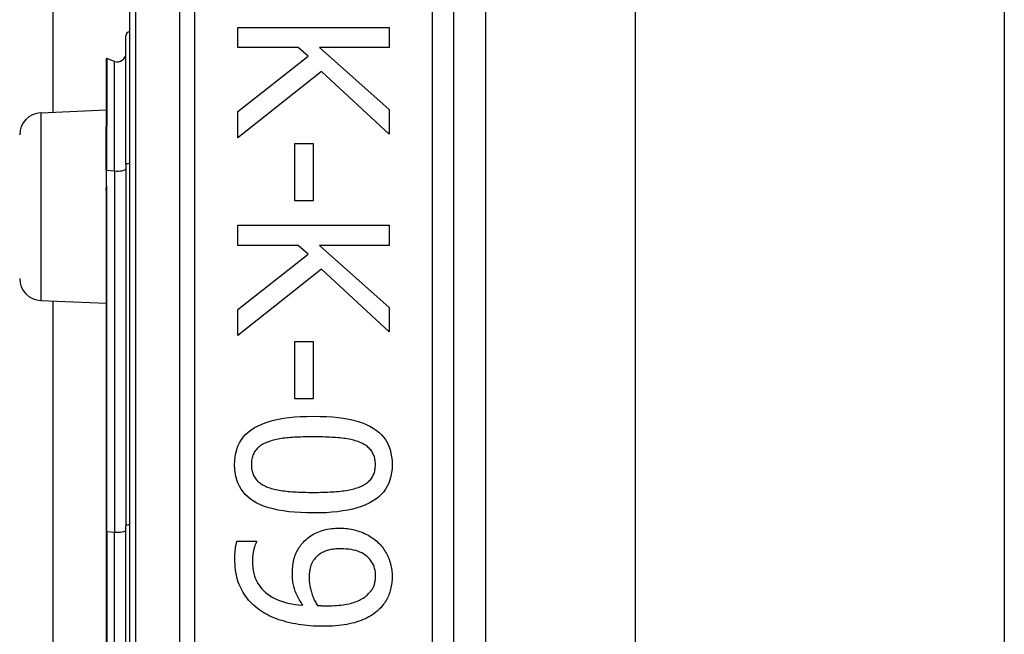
# Model space of a CAD drawing. Header units: inches. Extents: x 4 to 134, y 7 to 73.
# Tile 30 of 88: x 26.923 to 27.82, y 19.981 to 20.541. Entities that reach past the tile are written whole.
import ezdxf

# ---------------------------------------------------------------- set-up
doc = ezdxf.new("R2010")
doc.units = ezdxf.units.IN
doc.header["$MEASUREMENT"] = 0
doc.layers.add('Visible Edges(ANSI)', color=7, linetype='Continuous', lineweight=25)
doc.layers.add('Visible Tangent Edges(ANSI)', color=7, linetype='Continuous', lineweight=25)

msp = doc.modelspace()

# ---------------------------------------------------------------- linework, layer by layer
at = {"layer": 'Visible Edges(ANSI)'}
for p, q in [((26.9534, 20.45638), (26.9534, 33.23597)), ((27.02304, 20.96152), (27.02304, 19.07933)), ((27.31832, 19.27042), (27.31832, 20.77042)), ((27.3471, 20.65035), (27.3471, 19.3905)), ((27.48354, 20.63592), (27.48354, 19.40492)), ((27.81954, 20.63592), (27.81954, 19.40492)), ((27.12161, 20.5337), (27.2594, 20.5337)), ((27.12161, 20.51538), (27.12161, 20.5337)), ((27.2594, 20.5337), (27.2594, 20.51538)), ((27.01979, 20.40865), (27.01979, 20.52599)), ((27.17666, 20.51538), (27.12161, 20.51538)), ((27.1857, 20.50734), (27.17666, 20.51538)), ((27.19609, 20.51538), (27.2594, 20.45888)), ((27.2594, 20.51538), (27.19609, 20.51538)), ((27.00187, 20.50484), (27.00187, 20.44414)), ((27.00922, 20.50272), (27.0024, 20.50521)), ((27.12161, 20.45698), (27.1857, 20.50734)), ((27.19788, 20.49361), (27.12161, 20.4332)), ((27.2594, 20.43655), (27.19788, 20.49361)), ((26.94217, 20.45589), (27.00187, 20.4585)), ((27.2594, 20.45888), (27.2594, 20.43655)), ((27.12161, 20.4332), (27.12161, 20.45698)), ((27.00187, 20.44414), (27.00187, 20.44353)), ((27.00187, 20.40352), (27.00187, 20.44353)), ((27.17353, 20.42784), (27.19028, 20.42784)), ((27.17353, 20.37569), (27.17353, 20.42784)), ((27.19028, 20.42784), (27.19028, 20.37569)), ((27.01979, 20.40865), (27.01979, 20.07978)), ((27.00187, 20.40352), (27.00187, 20.39071)), ((27.00187, 20.39071), (27.00187, 20.38501)), ((27.00187, 20.38501), (27.00187, 20.07458)), ((27.19028, 20.37569), (27.17353, 20.37569)), ((27.12161, 20.35347), (27.2594, 20.35347)), ((27.12161, 20.33515), (27.12161, 20.35347)), ((27.2594, 20.35347), (27.2594, 20.33515)), ((27.17666, 20.33515), (27.12161, 20.33515)), ((27.1857, 20.32711), (27.17666, 20.33515)), ((27.19609, 20.33515), (27.2594, 20.27865)), ((27.2594, 20.33515), (27.19609, 20.33515)), ((27.12161, 20.27675), (27.1857, 20.32711)), ((27.19788, 20.31338), (27.12161, 20.25297)), ((27.2594, 20.25632), (27.19788, 20.31338)), ((26.94217, 20.28496), (27.00187, 20.28235)), ((26.9534, 19.75638), (26.9534, 20.28447)), ((27.12161, 20.25297), (27.12161, 20.27675)), ((27.2594, 20.27865), (27.2594, 20.25632)), ((27.17353, 20.24761), (27.19028, 20.24761)), ((27.17353, 20.19546), (27.17353, 20.24761)), ((27.19028, 20.24761), (27.19028, 20.19546)), ((27.19028, 20.19546), (27.17353, 20.19546)), ((27.00187, 20.07458), (27.00187, 19.96627)), ((27.01979, 19.96107), (27.01979, 20.07978)), ((27.12083, 20.06559), (27.13858, 20.06559)), ((27.13858, 20.06559), (27.13858, 20.0647))]:
    msp.add_line(p, q, dxfattribs=at)
at = {"layer": 'Visible Edges(ANSI)', "flags": 128}
for points in [[(27.11871, 20.13538), (27.11883, 20.1391), (27.1192, 20.14264), (27.11981, 20.14602), (27.12067, 20.14922), (27.12178, 20.15226), (27.12313, 20.15514), (27.12473, 20.15784), (27.12657, 20.16037), (27.12866, 20.16274), (27.131, 20.16494), (27.13358, 20.16697), (27.1364, 20.16883), (27.13948, 20.17053), (27.14282, 20.17209), (27.14642, 20.17349), (27.15027, 20.17475), (27.15438, 20.17586), (27.15875, 20.17683), (27.16338, 20.17764), (27.16827, 20.17831), (27.17341, 20.17883), (27.17881, 20.1792), (27.18448, 20.17942), (27.19039, 20.17949)], [(27.19039, 20.17949), (27.19647, 20.17942), (27.20227, 20.17919), (27.20779, 20.17882), (27.21303, 20.17829), (27.21799, 20.17762), (27.22268, 20.1768), (27.22709, 20.17583), (27.23121, 20.1747), (27.23506, 20.17343), (27.23864, 20.17201), (27.24193, 20.17044), (27.24494, 20.16872), (27.2477, 20.16684), (27.25021, 20.1648), (27.25249, 20.16259), (27.25453, 20.16022), (27.25632, 20.15769), (27.25788, 20.155), (27.2592, 20.15214), (27.26028, 20.14911), (27.26112, 20.14593), (27.26172, 20.14258), (27.26208, 20.13906), (27.2622, 20.13538)], [(27.14885, 20.15604), (27.14769, 20.15558), (27.14656, 20.15509), (27.14549, 20.15456), (27.14446, 20.154), (27.14347, 20.15341), (27.14253, 20.15279), (27.14164, 20.15214), (27.14079, 20.15145), (27.13999, 20.15073), (27.13923, 20.14999), (27.13852, 20.14921), (27.13786, 20.14839), (27.13724, 20.14754), (27.13668, 20.14665), (27.13617, 20.14572), (27.13572, 20.14474), (27.13531, 20.14372), (27.13497, 20.14266), (27.13467, 20.14155), (27.13443, 20.1404), (27.13424, 20.13921), (27.13411, 20.13798), (27.13403, 20.1367), (27.134, 20.13538)], [(27.19039, 20.16073), (27.18801, 20.16073), (27.18569, 20.16071), (27.18344, 20.16068), (27.18125, 20.16063), (27.17913, 20.16058), (27.17708, 20.16051), (27.17509, 20.16043), (27.17317, 20.16034), (27.17132, 20.16023), (27.16953, 20.16011), (27.16782, 20.15998), (27.16616, 20.15984), (27.16456, 20.15968), (27.16298, 20.15949), (27.16144, 20.15927), (27.15992, 20.15902), (27.15844, 20.15875), (27.15698, 20.15844), (27.15555, 20.15811), (27.15415, 20.15775), (27.15278, 20.15737), (27.15144, 20.15695), (27.15014, 20.15651), (27.14885, 20.15604)], [(27.23238, 20.15593), (27.23118, 20.15638), (27.22993, 20.15681), (27.22863, 20.15721), (27.22728, 20.15759), (27.22588, 20.15795), (27.22442, 20.15828), (27.22292, 20.15858), (27.22136, 20.15886), (27.21976, 20.15911), (27.2181, 20.15934), (27.21639, 20.15955), (27.21463, 20.15973), (27.21282, 20.15989), (27.21098, 20.16003), (27.20909, 20.16017), (27.20717, 20.16029), (27.20521, 20.16039), (27.20321, 20.16048), (27.20117, 20.16056), (27.19909, 20.16062), (27.19698, 20.16067), (27.19482, 20.1607), (27.19263, 20.16073), (27.19039, 20.16073)], [(27.2469, 20.13538), (27.24687, 20.13665), (27.2468, 20.13788), (27.24667, 20.13907), (27.24649, 20.14022), (27.24627, 20.14133), (27.24599, 20.14241), (27.24566, 20.14344), (27.24528, 20.14444), (27.24486, 20.1454), (27.24438, 20.14633), (27.24385, 20.14721), (27.24327, 20.14806), (27.24264, 20.14887), (27.24196, 20.14966), (27.24123, 20.15041), (27.24045, 20.15114), (27.23961, 20.15184), (27.23873, 20.15251), (27.2378, 20.15315), (27.23682, 20.15377), (27.23578, 20.15435), (27.2347, 20.15491), (27.23357, 20.15543), (27.23238, 20.15593)], [(27.19051, 20.09139), (27.18446, 20.09146), (27.1787, 20.09169), (27.1732, 20.09206), (27.16798, 20.09259), (27.16303, 20.09326), (27.15836, 20.09408), (27.15396, 20.09505), (27.14984, 20.09618), (27.14598, 20.09745), (27.1424, 20.09887), (27.1391, 20.10044), (27.13607, 20.10216), (27.1333, 20.10404), (27.13076, 20.10608), (27.12847, 20.10828), (27.12642, 20.11064), (27.12461, 20.11317), (27.12305, 20.11586), (27.12172, 20.11871), (27.12063, 20.12172), (27.11979, 20.12489), (27.11919, 20.12823), (27.11883, 20.13172), (27.11871, 20.13538)], [(27.134, 20.13538), (27.13403, 20.13414), (27.1341, 20.13293), (27.13423, 20.13175), (27.13441, 20.13061), (27.13463, 20.12951), (27.13491, 20.12845), (27.13524, 20.12742), (27.13562, 20.12643), (27.13604, 20.12547), (27.13652, 20.12455), (27.13705, 20.12367), (27.13763, 20.12282), (27.13826, 20.12201), (27.13894, 20.12123), (27.13967, 20.12047), (27.14046, 20.11975), (27.14129, 20.11906), (27.14217, 20.1184), (27.1431, 20.11777), (27.14408, 20.11716), (27.14512, 20.11659), (27.1462, 20.11605), (27.14734, 20.11554), (27.14852, 20.11506)], [(27.2622, 20.13538), (27.26207, 20.13169), (27.2617, 20.12816), (27.26108, 20.1248), (27.26021, 20.12161), (27.25909, 20.11858), (27.25773, 20.11572), (27.25612, 20.11302), (27.25425, 20.1105), (27.25215, 20.10813), (27.24979, 20.10594), (27.24718, 20.10391), (27.24433, 20.10205), (27.24123, 20.10035), (27.23787, 20.09879), (27.23427, 20.09739), (27.23041, 20.09613), (27.2263, 20.09502), (27.22194, 20.09405), (27.21733, 20.09324), (27.21247, 20.09257), (27.20735, 20.09205), (27.20199, 20.09168), (27.19637, 20.09146), (27.19051, 20.09139)], [(27.2326, 20.11517), (27.23375, 20.11565), (27.23485, 20.11616), (27.23591, 20.1167), (27.23692, 20.11726), (27.23788, 20.11786), (27.23879, 20.11848), (27.23965, 20.11913), (27.24047, 20.11981), (27.24124, 20.12052), (27.24196, 20.12126), (27.24264, 20.12203), (27.24327, 20.12282), (27.24385, 20.12365), (27.24438, 20.12452), (27.24486, 20.12543), (27.24528, 20.12638), (27.24566, 20.12736), (27.24599, 20.12839), (27.24627, 20.12946), (27.24649, 20.13056), (27.24667, 20.13171), (27.2468, 20.1329), (27.24687, 20.13412), (27.2469, 20.13538)], [(27.14852, 20.11506), (27.14968, 20.11463), (27.15089, 20.11421), (27.15216, 20.11382), (27.15347, 20.11345), (27.15484, 20.1131), (27.15625, 20.11277), (27.15772, 20.11247), (27.15924, 20.11218), (27.16081, 20.11192), (27.16243, 20.11168), (27.1641, 20.11146), (27.16583, 20.11126), (27.1676, 20.11109), (27.16943, 20.11092), (27.17131, 20.11078), (27.17324, 20.11064), (27.17521, 20.11053), (27.17725, 20.11043), (27.17933, 20.11034), (27.18146, 20.11027), (27.18365, 20.11022), (27.18588, 20.11018), (27.18817, 20.11016), (27.19051, 20.11015)], [(27.19051, 20.11015), (27.19284, 20.11016), (27.19513, 20.11018), (27.19736, 20.11022), (27.19954, 20.11027), (27.20167, 20.11034), (27.20375, 20.11043), (27.20578, 20.11053), (27.20775, 20.11064), (27.20967, 20.11078), (27.21154, 20.11092), (27.21336, 20.11109), (27.21513, 20.11126), (27.21684, 20.11146), (27.21851, 20.11168), (27.22014, 20.11193), (27.22171, 20.11219), (27.22324, 20.11249), (27.22472, 20.1128), (27.22615, 20.11314), (27.22754, 20.1135), (27.22887, 20.11388), (27.23016, 20.11429), (27.23141, 20.11472), (27.2326, 20.11517)], [(27.17945, 20.06258), (27.18042, 20.06378), (27.18143, 20.06494), (27.18248, 20.06604), (27.18358, 20.06709), (27.18471, 20.0681), (27.18589, 20.06905), (27.1871, 20.06996), (27.18836, 20.07082), (27.18966, 20.07162), (27.191, 20.07238), (27.19238, 20.07309), (27.1938, 20.07374), (27.19527, 20.07435), (27.19678, 20.0749), (27.19835, 20.07541), (27.19996, 20.07585), (27.20162, 20.07625), (27.20333, 20.07659), (27.20509, 20.07688), (27.2069, 20.07712), (27.20876, 20.0773), (27.21067, 20.07744), (27.21262, 20.07752), (27.21463, 20.07754)], [(27.21463, 20.07754), (27.21638, 20.07752), (27.21811, 20.07745), (27.21982, 20.07733), (27.2215, 20.07716), (27.22316, 20.07694), (27.22479, 20.07668), (27.22639, 20.07636), (27.22798, 20.076), (27.22953, 20.07559), (27.23107, 20.07514), (27.23257, 20.07463), (27.23406, 20.07408), (27.23551, 20.07349), (27.23693, 20.07285), (27.23831, 20.07219), (27.23966, 20.07149), (27.24098, 20.07075), (27.24226, 20.06998), (27.24351, 20.06917), (27.24473, 20.06832), (27.24591, 20.06744), (27.24705, 20.06653), (27.24816, 20.06558), (27.24924, 20.06459)], [(27.11893, 20.04996), (27.11893, 20.05058), (27.11894, 20.0512), (27.11895, 20.05183), (27.11897, 20.05247), (27.119, 20.05312), (27.11903, 20.05377), (27.11906, 20.05443), (27.1191, 20.0551), (27.11915, 20.05577), (27.1192, 20.05645), (27.11926, 20.05714), (27.11932, 20.05783), (27.11939, 20.05853), (27.11947, 20.05921), (27.11956, 20.05989), (27.11966, 20.06056), (27.11977, 20.06122), (27.11989, 20.06187), (27.12002, 20.06251), (27.12016, 20.06314), (27.12031, 20.06377), (27.12047, 20.06439), (27.12065, 20.06499), (27.12083, 20.06559)], [(27.13858, 20.0647), (27.13836, 20.06429), (27.13814, 20.06385), (27.13792, 20.06337), (27.13771, 20.06285), (27.13749, 20.0623), (27.13728, 20.06171), (27.13708, 20.06109), (27.13687, 20.06043), (27.13667, 20.05974), (27.13646, 20.05901), (27.13627, 20.05824), (27.13607, 20.05744), (27.13588, 20.05662), (27.13571, 20.0558), (27.13556, 20.05498), (27.13542, 20.05415), (27.1353, 20.05333), (27.13519, 20.0525), (27.1351, 20.05167), (27.13503, 20.05084), (27.13497, 20.05001), (27.13493, 20.04918), (27.1349, 20.04834), (27.1349, 20.0475)], [(27.24924, 20.06459), (27.25025, 20.06362), (27.25121, 20.06262), (27.25214, 20.06158), (27.25303, 20.0605), (27.25389, 20.05939), (27.2547, 20.05824), (27.25548, 20.05705), (27.25622, 20.05583), (27.25692, 20.05457), (27.25758, 20.05327), (27.2582, 20.05194), (27.25879, 20.05057), (27.25933, 20.04919), (27.25983, 20.0478), (27.26028, 20.0464), (27.26068, 20.04501), (27.26104, 20.04361), (27.26134, 20.04221), (27.2616, 20.04081), (27.26182, 20.03941), (27.26198, 20.038), (27.2621, 20.03659), (27.26217, 20.03518), (27.2622, 20.03377)], [(27.1713, 20.036), (27.17131, 20.03726), (27.17135, 20.0385), (27.1714, 20.03972), (27.17149, 20.04092), (27.17159, 20.04211), (27.17172, 20.04327), (27.17187, 20.04442), (27.17204, 20.04556), (27.17224, 20.04667), (27.17246, 20.04777), (27.17271, 20.04884), (27.17297, 20.0499), (27.17328, 20.05096), (27.17362, 20.05201), (27.17401, 20.05306), (27.17444, 20.05412), (27.17491, 20.05517), (27.17543, 20.05623), (27.17599, 20.05728), (27.1766, 20.05834), (27.17725, 20.0594), (27.17794, 20.06046), (27.17867, 20.06152), (27.17945, 20.06258)], [(27.21541, 20.05878), (27.21398, 20.05877), (27.21259, 20.05872), (27.21124, 20.05864), (27.20994, 20.05853), (27.20868, 20.05839), (27.20747, 20.05822), (27.20629, 20.05802), (27.20516, 20.05779), (27.20407, 20.05753), (27.20302, 20.05723), (27.20202, 20.05691), (27.20106, 20.05655), (27.20013, 20.05616), (27.19922, 20.05573), (27.19834, 20.05526), (27.19748, 20.05476), (27.19664, 20.05422), (27.19582, 20.05365), (27.19503, 20.05303), (27.19426, 20.05238), (27.19351, 20.05169), (27.19278, 20.05097), (27.19208, 20.0502), (27.1914, 20.0494)], [(27.24712, 20.03388), (27.24706, 20.03575), (27.24689, 20.03755), (27.24661, 20.03929), (27.24621, 20.04096), (27.24571, 20.04257), (27.24508, 20.04411), (27.24435, 20.04559), (27.2435, 20.04701), (27.24254, 20.04836), (27.24146, 20.04965), (27.24027, 20.05087), (27.23897, 20.05203), (27.23756, 20.0531), (27.23605, 20.05409), (27.23444, 20.05498), (27.23273, 20.05578), (27.23092, 20.05648), (27.229, 20.05709), (27.22699, 20.05761), (27.22487, 20.05803), (27.22266, 20.05836), (27.22034, 20.05859), (27.21793, 20.05873), (27.21541, 20.05878)], [(27.14093, 20.0034), (27.13918, 20.00474), (27.13749, 20.00613), (27.13588, 20.00756), (27.13434, 20.00904), (27.13288, 20.01056), (27.13148, 20.01213), (27.13015, 20.01375), (27.12889, 20.01541), (27.1277, 20.01711), (27.12659, 20.01886), (27.12554, 20.02065), (27.12457, 20.02249), (27.12367, 20.02439), (27.12284, 20.02636), (27.1221, 20.02839), (27.12143, 20.03051), (27.12085, 20.03269), (27.12034, 20.03494), (27.11991, 20.03727), (27.11956, 20.03966), (27.11928, 20.04213), (27.11909, 20.04467), (27.11897, 20.04728), (27.11893, 20.04996)], [(27.1349, 20.0475), (27.13498, 20.04454), (27.13523, 20.04169), (27.13564, 20.03894), (27.13622, 20.03631), (27.13697, 20.03378), (27.13788, 20.03135), (27.13896, 20.02904), (27.14021, 20.02683), (27.14162, 20.02473), (27.14319, 20.02274), (27.14494, 20.02086), (27.14684, 20.01908), (27.14891, 20.01742), (27.15111, 20.01589), (27.15345, 20.01447), (27.15594, 20.01318), (27.15857, 20.01202), (27.16133, 20.01097), (27.16424, 20.01005), (27.16729, 20.00926), (27.17048, 20.00858), (27.17382, 20.00803), (27.17729, 20.00761), (27.1809, 20.0073)], [(27.1914, 20.0494), (27.19093, 20.0488), (27.19049, 20.04819), (27.19007, 20.04756), (27.18968, 20.04693), (27.18932, 20.04628), (27.18898, 20.04562), (27.18868, 20.04495), (27.1884, 20.04427), (27.18814, 20.04357), (27.18792, 20.04286), (27.18772, 20.04215), (27.18755, 20.04142), (27.1874, 20.04068), (27.18726, 20.03993), (27.18713, 20.03917), (27.18702, 20.0384), (27.18692, 20.03762), (27.18684, 20.03683), (27.18676, 20.03602), (27.1867, 20.03521), (27.18666, 20.03439), (27.18662, 20.03356), (27.1866, 20.03272), (27.1866, 20.03187)], [(27.1809, 20.0073), (27.18008, 20.00853), (27.1793, 20.00974), (27.17856, 20.01095), (27.17786, 20.01214), (27.17719, 20.01333), (27.17656, 20.01451), (27.17597, 20.01567), (27.17542, 20.01683), (27.1749, 20.01798), (27.17443, 20.01912), (27.17399, 20.02025), (27.17359, 20.02137), (27.17322, 20.0225), (27.17289, 20.02364), (27.17259, 20.0248), (27.17232, 20.02598), (27.17208, 20.02717), (27.17187, 20.02838), (27.1717, 20.02961), (27.17155, 20.03085), (27.17144, 20.03211), (27.17136, 20.03339), (27.17132, 20.03469), (27.1713, 20.036)], [(27.1866, 20.03187), (27.18661, 20.03088), (27.18666, 20.02987), (27.18673, 20.02886), (27.18683, 20.02783), (27.18696, 20.02678), (27.18711, 20.02573), (27.1873, 20.02466), (27.18752, 20.02358), (27.18776, 20.02249), (27.18803, 20.02139), (27.18833, 20.02027), (27.18866, 20.01914), (27.18902, 20.01802), (27.18939, 20.01692), (27.18978, 20.01584), (27.1902, 20.01479), (27.19063, 20.01375), (27.19108, 20.01275), (27.19155, 20.01176), (27.19204, 20.0108), (27.19255, 20.00987), (27.19308, 20.00895), (27.19362, 20.00806), (27.19419, 20.00719)], [(27.2393, 20.01657), (27.24003, 20.01724), (27.24072, 20.01792), (27.24136, 20.01859), (27.24197, 20.01927), (27.24254, 20.01995), (27.24307, 20.02063), (27.24357, 20.02132), (27.24402, 20.02201), (27.24443, 20.0227), (27.24481, 20.02339), (27.24515, 20.02408), (27.24545, 20.02478), (27.24571, 20.02548), (27.24596, 20.0262), (27.24618, 20.02692), (27.24638, 20.02765), (27.24655, 20.0284), (27.2467, 20.02915), (27.24683, 20.02991), (27.24693, 20.03069), (27.24702, 20.03147), (27.24707, 20.03226), (27.24711, 20.03307), (27.24712, 20.03388)], [(27.2622, 20.03377), (27.26217, 20.0322), (27.26211, 20.03065), (27.262, 20.02913), (27.26184, 20.02764), (27.26164, 20.02617), (27.2614, 20.02472), (27.26111, 20.0233), (27.26078, 20.02191), (27.26041, 20.02054), (27.25999, 20.01919), (27.25952, 20.01787), (27.25901, 20.01657), (27.25846, 20.0153), (27.25787, 20.01406), (27.25724, 20.01285), (27.25657, 20.01166), (27.25587, 20.0105), (27.25512, 20.00937), (27.25433, 20.00827), (27.2535, 20.00719), (27.25264, 20.00615), (27.25173, 20.00513), (27.25079, 20.00414), (27.2498, 20.00317)], [(27.2029, 20.00686), (27.20519, 20.00688), (27.20741, 20.00693), (27.20956, 20.00702), (27.21164, 20.00714), (27.21364, 20.0073), (27.21558, 20.0075), (27.21744, 20.00773), (27.21923, 20.008), (27.22095, 20.0083), (27.2226, 20.00864), (27.22417, 20.00902), (27.22568, 20.00943), (27.22712, 20.00987), (27.22851, 20.01034), (27.22984, 20.01084), (27.23112, 20.01136), (27.23233, 20.01191), (27.2335, 20.0125), (27.2346, 20.01311), (27.23566, 20.01374), (27.23665, 20.01441), (27.23759, 20.0151), (27.23848, 20.01582), (27.2393, 20.01657)], [(27.19877, 19.98821), (27.19593, 19.98824), (27.19312, 19.98832), (27.19034, 19.98845), (27.18758, 19.98864), (27.18484, 19.98888), (27.18213, 19.98917), (27.17945, 19.98952), (27.17678, 19.98992), (27.17415, 19.99038), (27.17154, 19.99088), (27.16895, 19.99145), (27.16639, 19.99206), (27.16387, 19.99273), (27.16143, 19.99345), (27.15906, 19.99421), (27.15676, 19.99503), (27.15453, 19.9959), (27.15237, 19.99682), (27.15029, 19.99779), (27.14827, 19.99881), (27.14633, 19.99988), (27.14446, 20.001), (27.14266, 20.00217), (27.14093, 20.0034)], [(27.19419, 20.00719), (27.19442, 20.00717), (27.19466, 20.00715), (27.19492, 20.00714), (27.19519, 20.00712), (27.19547, 20.0071), (27.19577, 20.00708), (27.19608, 20.00706), (27.1964, 20.00704), (27.19673, 20.00702), (27.19708, 20.00701), (27.19745, 20.00699), (27.19782, 20.00697), (27.19821, 20.00695), (27.1986, 20.00693), (27.199, 20.00692), (27.1994, 20.00691), (27.19982, 20.0069), (27.20023, 20.00689), (27.20066, 20.00688), (27.2011, 20.00687), (27.20154, 20.00686), (27.20198, 20.00686), (27.20244, 20.00686), (27.2029, 20.00686)], [(27.2498, 20.00317), (27.2485, 20.002), (27.24714, 20.00088), (27.24571, 19.9998), (27.24422, 19.99877), (27.24266, 19.99778), (27.24103, 19.99684), (27.23935, 19.99594), (27.23759, 19.99508), (27.23577, 19.99427), (27.23389, 19.99351), (27.23194, 19.99279), (27.22992, 19.99212), (27.22783, 19.99149), (27.22565, 19.99092), (27.22337, 19.99041), (27.221, 19.98995), (27.21854, 19.98954), (27.21599, 19.98919), (27.21335, 19.98889), (27.21062, 19.98864), (27.20779, 19.98845), (27.20488, 19.98832), (27.20187, 19.98824), (27.19877, 19.98821)]]:
    msp.add_lwpolyline(points, dxfattribs=at)
at = {"layer": 'Visible Edges(ANSI)'}
for centre, radius, start, end in [((27.02373, 20.52599), 0.00394, 100.02047, 180), ((27.00226, 20.50484), 0.000394, 70, 180), ((27.01192, 20.51012), 0.00787, 250, 0), ((26.94304, 20.43591), 0.02, 92.5, 180), ((26.94304, 20.30494), 0.02, 180, 267.5)]:
    msp.add_arc(centre, radius, start, end, dxfattribs=at)
at = {"layer": 'Visible Tangent Edges(ANSI)'}
for p, q in [((27.02881, 19.07933), (27.02881, 20.96152)), ((27.06846, 20.77042), (27.06846, 19.27042)), ((27.08238, 19.27042), (27.08238, 20.77042)), ((27.29863, 20.77042), (27.29863, 19.27042)), ((27.0024, 20.50521), (27.0024, 20.44434)), ((27.00922, 20.40293), (27.00922, 20.50272)), ((26.94217, 20.45589), (26.94217, 20.28496)), ((27.00213, 20.44363), (27.00213, 20.40357)), ((27.00213, 20.39076), (27.00213, 20.40357)), ((27.00213, 20.40357), (27.00922, 20.40293)), ((27.00922, 20.40293), (27.00922, 20.07406)), ((27.0024, 20.07467), (27.0024, 20.3851)), ((27.0024, 20.07467), (27.0024, 19.96618)), ((27.0024, 20.07467), (27.00922, 20.07406)), ((27.00922, 19.96679), (27.00922, 20.07406))]:
    msp.add_line(p, q, dxfattribs=at)
at = {"layer": 'Visible Tangent Edges(ANSI)', "flags": 128}
for points in [[(27.00213, 20.44363), (27.00212, 20.44367), (27.0021, 20.44371), (27.00208, 20.44375), (27.00207, 20.44379), (27.00205, 20.44382), (27.00204, 20.44385), (27.00202, 20.44388), (27.00201, 20.44391), (27.00199, 20.44393), (27.00198, 20.44395), (27.00196, 20.44397), (27.00195, 20.44399), (27.00194, 20.44401), (27.00193, 20.44403), (27.00192, 20.44404), (27.00191, 20.44405), (27.0019, 20.44407), (27.00189, 20.44408), (27.00189, 20.44409), (27.00188, 20.4441), (27.00188, 20.44411), (27.00187, 20.44412), (27.00187, 20.44413), (27.00187, 20.44414)], [(27.00213, 20.44363), (27.00215, 20.44365), (27.00217, 20.44368), (27.00219, 20.44371), (27.00221, 20.44373), (27.00223, 20.44376), (27.00224, 20.44379), (27.00226, 20.44381), (27.00227, 20.44384), (27.00229, 20.44387), (27.0023, 20.4439), (27.00231, 20.44393), (27.00233, 20.44396), (27.00234, 20.44399), (27.00235, 20.44402), (27.00236, 20.44405), (27.00237, 20.44408), (27.00237, 20.44411), (27.00238, 20.44415), (27.00239, 20.44418), (27.00239, 20.44421), (27.00239, 20.44424), (27.0024, 20.44428), (27.0024, 20.44431), (27.0024, 20.44434)], [(27.00187, 20.38501), (27.00187, 20.38526), (27.00187, 20.3855), (27.00188, 20.38574), (27.00188, 20.38598), (27.00189, 20.38622), (27.0019, 20.38646), (27.00191, 20.38671), (27.00192, 20.38695), (27.00193, 20.38719), (27.00194, 20.38743), (27.00195, 20.38767), (27.00197, 20.38791), (27.00198, 20.38815), (27.00199, 20.38839), (27.002, 20.38863), (27.00202, 20.38886), (27.00203, 20.3891), (27.00205, 20.38934), (27.00206, 20.38958), (27.00208, 20.38982), (27.00209, 20.39005), (27.00211, 20.39029), (27.00212, 20.39052), (27.00213, 20.39076)], [(27.0024, 20.3851), (27.0024, 20.38534), (27.0024, 20.38557), (27.00239, 20.38581), (27.00239, 20.38604), (27.00238, 20.38628), (27.00237, 20.38652), (27.00236, 20.38675), (27.00235, 20.38699), (27.00234, 20.38722), (27.00233, 20.38746), (27.00232, 20.38769), (27.00231, 20.38793), (27.00229, 20.38816), (27.00228, 20.3884), (27.00227, 20.38864), (27.00225, 20.38887), (27.00224, 20.38911), (27.00222, 20.38934), (27.00221, 20.38958), (27.00219, 20.38981), (27.00218, 20.39005), (27.00216, 20.39029), (27.00215, 20.39052), (27.00213, 20.39076)]]:
    msp.add_lwpolyline(points, dxfattribs=at)
at = {"layer": 'Visible Tangent Edges(ANSI)'}
for centre, major_axis, ratio, start_param in [((27.00226, 20.44414), (-0.000394, 0), 0.548442, 4.363323), ((27.00207, 20.44353), (-0.000197, 0), 0.542742, 4.363323), ((27.01192, 20.40475), (0.00787, 0), 0.245714, 4.363323), ((27.02373, 20.40865), (-0.00394, 0), 0.245714, 4.887279), ((27.00207, 20.40352), (-0.000197, 0), 0.245714, 4.363323), ((27.00207, 20.39071), (-0.000197, 0), 0.245714, 4.363323), ((27.00226, 20.38501), (-0.000394, 0), 0.245714, 4.363323), ((27.00226, 20.07458), (-0.000394, 0), 0.245714, 4.363323), ((27.01192, 20.07588), (0.00787, 0), 0.245714, 4.363323), ((27.02373, 20.07978), (-0.00394, 0), 0.245714, 4.887279)]:
    msp.add_ellipse(centre, major_axis=major_axis, ratio=ratio, start_param=start_param, end_param=6.283185, dxfattribs=at)

doc.saveas('drawing.dxf')
